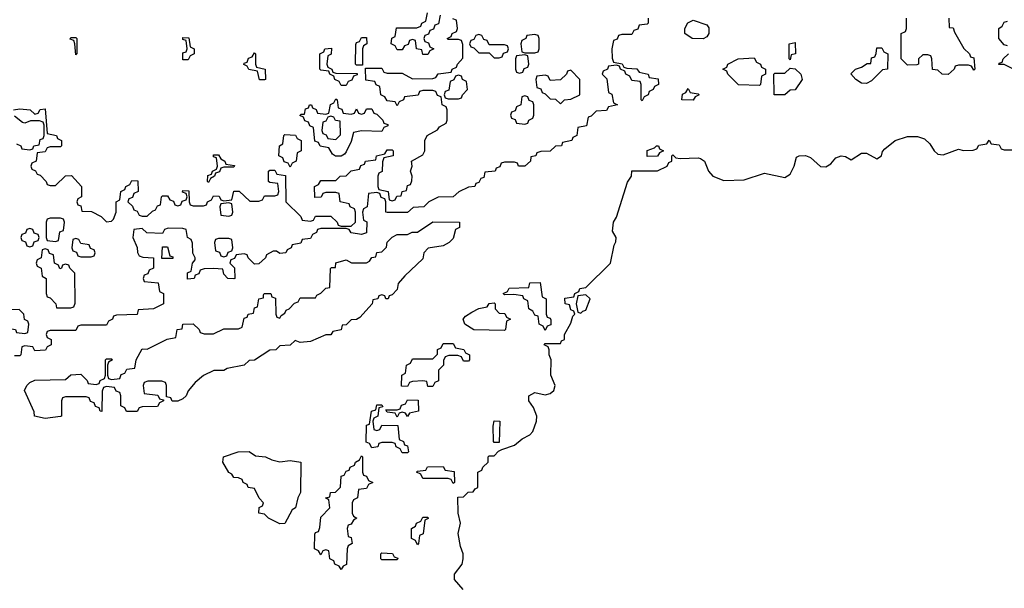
# Model space of a CAD drawing. Header units: inches. Extents: x 2773267 to 2867901, y 875810 to 985774.
# Tile 41 of 60: x 2822010 to 2825870, y 945015 to 947244. Entities that reach past the tile are written whole.
import ezdxf

# ---------------------------------------------------------------- set-up
doc = ezdxf.new("R2010")
doc.units = ezdxf.units.IN
doc.header["$MEASUREMENT"] = 0
doc.layers.add('C8924', color=7, linetype='Continuous')

msp = doc.modelspace()

# ---------------------------------------------------------------- linework, layer by layer
at = {"layer": 'C8924', "color": 6}
for points in [[(2821986, 946890), (2822010, 946894), (2822051.1, 946891.1), (2822070, 946874), (2822082, 946878), (2822090, 946892), (2822110, 946894), (2822118, 946798), (2822154, 946790), (2822158, 946778), (2822174, 946770), (2822174, 946750), (2822170, 946746), (2822130, 946746), (2822118, 946742), (2822110, 946726), (2822078, 946722), (2822074, 946690), (2822058, 946682), (2822054, 946670), (2822058, 946658), (2822072, 946652), (2822078, 946638), (2822090, 946634), (2822114, 946610), (2822118, 946598), (2822130, 946594), (2822150, 946594), (2822190, 946632), (2822212.7, 946632.7), (2822252, 946590), (2822252, 946550), (2822238, 946542), (2822234, 946530), (2822238, 946518), (2822250, 946514), (2822254, 946494), (2822291.6, 946491.6), (2822330, 946472), (2822350, 946452), (2822370, 946454), (2822378, 946462), (2822388, 946490), (2822388, 946530), (2822402, 946538), (2822406, 946570), (2822422, 946578), (2822426, 946590), (2822442, 946598), (2822450, 946614), (2822472.7, 946612.7), (2822474, 946570), (2822458, 946562), (2822452.7, 946547.3), (2822438, 946542), (2822434, 946530), (2822452.7, 946512.7), (2822458, 946498), (2822470, 946494), (2822478, 946478), (2822490, 946474), (2822510, 946474), (2822530, 946494), (2822542, 946498), (2822550, 946514), (2822562, 946518), (2822566, 946550), (2822570, 946554), (2822590, 946554), (2822598, 946538), (2822612.7, 946532.7), (2822618, 946518), (2822630, 946514), (2822642, 946518), (2822647.3, 946532.7), (2822662, 946538), (2822666, 946550), (2822662, 946562), (2822648, 946568), (2822650, 946574), (2822672.7, 946572.7), (2822674, 946530), (2822678, 946518), (2822690, 946514), (2822730, 946514), (2822742, 946518), (2822746, 946530), (2822762, 946538), (2822770, 946554), (2822791.6, 946551.6), (2822798, 946538), (2822810, 946534), (2822842, 946538), (2822850, 946572), (2822870, 946572), (2822912.7, 946532.7), (2822947.3, 946532.7), (2822962, 946538), (2822970, 946554), (2823010, 946554), (2823022, 946558), (2823026, 946570), (2823022, 946602), (2822990, 946606), (2822986, 946610), (2822986, 946650), (2822990, 946654), (2823010, 946654), (2823018, 946638), (2823052.7, 946632.7), (2823054, 946530), (2823112.7, 946472.7), (2823118, 946458), (2823150, 946454), (2823162, 946458), (2823170, 946474), (2823230, 946474), (2823254, 946450), (2823258, 946438), (2823270, 946434), (2823310, 946434), (2823326, 946450), (2823326, 946490), (2823322, 946502), (2823306, 946510), (2823302, 946522), (2823266, 946530), (2823262, 946562), (2823250, 946566), (2823210, 946566), (2823198, 946562), (2823191.6, 946548.4), (2823167.3, 946547.3), (2823166, 946590), (2823182, 946598), (2823190, 946614), (2823250, 946614), (2823266, 946630), (2823290, 946632), (2823310, 946652), (2823342, 946658), (2823348, 946672), (2823362, 946678), (2823366, 946690), (2823406, 946694), (2823409.1, 946710.9), (2823442, 946718), (2823450, 946734), (2823470, 946734), (2823474, 946730), (2823474, 946710), (2823438, 946702), (2823432.7, 946687.3), (2823431.1, 946648.9), (2823418, 946642), (2823414, 946630), (2823414, 946590), (2823418, 946578), (2823454, 946570), (2823458, 946538), (2823470, 946534), (2823482, 946538), (2823488, 946552), (2823506, 946554), (2823508.9, 946571.1), (2823526, 946574), (2823530, 946594), (2823542, 946598), (2823547.3, 946612.7), (2823548, 946630), (2823542, 946650), (2823548, 946670), (2823546, 946690), (2823590, 946714), (2823598, 946730), (2823598, 946770), (2823608, 946790), (2823648.4, 946811.6), (2823656.4, 946823.6), (2823682, 946838), (2823686, 946850), (2823686, 946890), (2823682, 946902), (2823666, 946910), (2823662, 946942), (2823647.3, 946947.3), (2823642, 946962), (2823630, 946966), (2823590, 946966), (2823578, 946962), (2823571.6, 946948.4), (2823518, 946942), (2823514, 946930), (2823498, 946922), (2823490, 946906), (2823482, 946922), (2823450, 946926), (2823442, 946942), (2823426, 946950), (2823422, 946982), (2823408, 946988), (2823402, 947002), (2823367.3, 947007.3), (2823366, 947054), (2823430, 947054), (2823438, 947038), (2823450, 947034), (2823510, 947034), (2823550, 947012), (2823630, 947014), (2823642, 947018), (2823650, 947032), (2823702, 947038), (2823706, 947050), (2823722, 947058), (2823726, 947070), (2823747.3, 947092.7), (2823747.3, 947147.3), (2823742, 947162), (2823730, 947166), (2823690, 947166), (2823686, 947170), (2823702, 947178), (2823706, 947190), (2823722, 947198), (2823726, 947210), (2823722, 947242), (2823708, 947248)], [(2824474, 947250), (2824474, 947230), (2824470, 947226), (2824438, 947222), (2824432.7, 947207.3), (2824418, 947202), (2824410, 947186), (2824370, 947186), (2824358, 947182), (2824352.7, 947167.3), (2824338, 947162), (2824332, 947130), (2824332.7, 947092.7), (2824338, 947078), (2824371.6, 947071.6), (2824378, 947058), (2824390, 947054), (2824430, 947052), (2824438, 947038), (2824474, 947030), (2824478, 947018), (2824512.7, 947012.7), (2824514, 946990), (2824498, 946982), (2824494, 946970), (2824478, 946962), (2824474, 946950), (2824458, 946942), (2824450, 946926), (2824446, 946930), (2824446, 946990), (2824442, 947002), (2824410, 947006), (2824402, 947022), (2824386, 947030), (2824382, 947042), (2824366, 947050), (2824362, 947062), (2824350, 947066), (2824318, 947062), (2824314, 947050), (2824298, 947042), (2824294, 947030), (2824311.6, 947011.6), (2824318, 946958), (2824331.6, 946951.6), (2824338, 946918), (2824354, 946910), (2824318, 946902), (2824310, 946888), (2824270, 946886), (2824250, 946866), (2824238, 946862), (2824232.7, 946827.3), (2824198, 946822), (2824194, 946790), (2824178, 946782), (2824174, 946770), (2824138, 946762), (2824134, 946750), (2824110, 946748), (2824090, 946728.7), (2824052.7, 946727.3), (2824038, 946722), (2824034, 946710), (2824014, 946706), (2824012, 946690), (2823990, 946669.3), (2823966, 946670), (2823962, 946682), (2823950, 946686), (2823910, 946686), (2823898, 946682), (2823892.7, 946667.3), (2823878, 946662), (2823874, 946650), (2823834, 946646), (2823830, 946626), (2823818, 946622), (2823810, 946606), (2823798, 946602), (2823794, 946590), (2823770, 946588), (2823731.1, 946568.9), (2823710, 946549), (2823650, 946548), (2823614, 946530), (2823594, 946510), (2823552.7, 946507.3), (2823530, 946488), (2823450, 946488), (2823446, 946490), (2823446, 946530), (2823442, 946542), (2823427.3, 946547.3), (2823422, 946562), (2823410, 946566), (2823378, 946562), (2823372, 946510), (2823358, 946502), (2823354, 946490), (2823358, 946458), (2823371.1, 946451.1), (2823370, 946408.7), (2823350, 946402), (2823310, 946408.7), (2823302, 946422), (2823290, 946426), (2823190, 946426), (2823178, 946422), (2823174, 946410), (2823158, 946402), (2823150, 946386), (2823118, 946382), (2823111.6, 946368.4), (2823078, 946362), (2823074, 946350), (2823058, 946342), (2823054, 946330), (2823030, 946328), (2823016.4, 946336.4), (2823003.6, 946336.4), (2822978, 946322), (2822974, 946310), (2822947.3, 946287.3), (2822930, 946286), (2822906, 946310), (2822902, 946322), (2822890, 946326), (2822858, 946322), (2822852, 946308), (2822838, 946302), (2822834, 946290), (2822851.6, 946271.6), (2822854, 946230), (2822850, 946228), (2822826, 946230), (2822810, 946246), (2822806, 946266), (2822770, 946268.7), (2822732.7, 946267.3), (2822718, 946262), (2822712, 946248), (2822698, 946242), (2822694, 946230), (2822667.3, 946227.3), (2822668.4, 946251.6), (2822682, 946258), (2822688, 946290), (2822698, 946302), (2822698, 946310), (2822688.9, 946328.9), (2822687.3, 946367.3), (2822682, 946382), (2822668, 946390), (2822662, 946422), (2822650, 946426), (2822592.7, 946427.3), (2822578, 946422), (2822570, 946406), (2822508.4, 946408.4), (2822490, 946426), (2822458, 946422), (2822454, 946390), (2822471.1, 946351.1), (2822472, 946332), (2822478, 946318), (2822492.7, 946312.7), (2822534, 946310), (2822534, 946270), (2822518, 946262), (2822512.7, 946247.3), (2822498, 946242), (2822494, 946230), (2822498, 946218), (2822552.7, 946212.7), (2822558, 946178), (2822574, 946170), (2822574, 946130), (2822534, 946110), (2822474, 946106), (2822470, 946088.7), (2822390, 946086), (2822378, 946082), (2822374, 946070), (2822358, 946062), (2822350, 946046), (2822250, 946046), (2822238, 946042), (2822230, 946026), (2822130, 946026), (2822118, 946022), (2822114, 946010), (2822118, 945998), (2822134, 945990), (2822134, 945970), (2822118, 945962), (2822111.1, 945948.9), (2822070, 945946), (2822062, 945962), (2822030, 945966), (2822018, 945962), (2822014, 945930), (2822010, 945926), (2821990, 945926)], [(2823658, 947262), (2823652, 947228), (2823638, 947222), (2823632.7, 947207.3), (2823618, 947202), (2823612.7, 947187.3), (2823598, 947182), (2823594, 947170), (2823598, 947158), (2823612.7, 947152.7), (2823618, 947138), (2823634, 947130), (2823618, 947122), (2823610, 947108), (2823590, 947108), (2823586, 947126), (2823566, 947130), (2823562, 947162), (2823550, 947166), (2823538, 947162), (2823532.7, 947147.3), (2823518, 947142), (2823510, 947126), (2823490, 947126), (2823482, 947142), (2823466, 947150), (2823468.4, 947171.6), (2823482, 947178), (2823487.3, 947212.7), (2823567.3, 947212.7), (2823582, 947218), (2823586, 947230), (2823602, 947238), (2823608.9, 947271.1)], [(2825652, 947250), (2825654, 947214), (2825670, 947212), (2825674.8, 947194.8), (2825711.3, 947131.3), (2825734, 947110), (2825738, 947098), (2825750, 947094), (2825754, 947050), (2825750, 947046), (2825742, 947062), (2825730, 947066), (2825690, 947066), (2825678, 947062), (2825674, 947050), (2825650, 947029), (2825626, 947030), (2825610, 947046), (2825588.9, 947048.9), (2825586, 947090), (2825582, 947102), (2825570, 947106), (2825550, 947106), (2825534, 947090), (2825534, 947070), (2825527.3, 947067.3), (2825490, 947066), (2825466, 947090), (2825466, 947190), (2825482, 947198), (2825486, 947210), (2825486, 947250)], [(2825882, 947142), (2825870, 947146), (2825848.7, 947170), (2825848, 947210), (2825862, 947218), (2825870, 947234), (2825882, 947238)], [(2825906, 947050), (2825870, 947068), (2825848.4, 947068.4), (2825850, 947074), (2825862, 947078), (2825866, 947090), (2825886, 947110)], [(2821998, 946758), (2822014, 946750), (2822018, 946738), (2822050, 946734), (2822062, 946738), (2822066, 946750), (2822086, 946754), (2822090, 946774), (2822102, 946778), (2822106, 946790), (2822106, 946830), (2822102, 946842), (2822087.3, 946847.3), (2822052.7, 946847.3), (2822030, 946838), (2822020.4, 946840.4), (2821990, 946866)], [(2823749, 945010), (2823714, 945050), (2823714, 945070), (2823744, 945110), (2823749, 945130), (2823749, 945150), (2823738.6, 945178.6), (2823728.7, 945230), (2823738, 945270), (2823728.7, 945310), (2823728, 945372), (2823750, 945374), (2823768, 945392), (2823787.3, 945392.7), (2823795.3, 945404.7), (2823806, 945410), (2823806, 945470), (2823822, 945478), (2823826, 945490), (2823846, 945510), (2823846, 945530), (2823850, 945534), (2823870, 945534), (2823887.3, 945552.7), (2823900.4, 945559.6), (2823950, 945576), (2823979.3, 945600.7), (2824010, 945616), (2824021.2, 945630), (2824036, 945670), (2824037.2, 945690), (2824024, 945724), (2824006, 945750), (2824006, 945770), (2824030, 945782), (2824070, 945773.4), (2824090, 945778), (2824103.7, 945790), (2824109.4, 945810), (2824092.7, 945850), (2824094, 945910), (2824086, 945930), (2824086, 945950), (2824082, 945962), (2824066, 945970), (2824070, 945974), (2824130, 945974), (2824134.6, 945985.4), (2824146, 945990), (2824146, 946010), (2824170, 946054), (2824178, 946082), (2824186, 946090), (2824182, 946102), (2824170, 946106), (2824166, 946126), (2824148, 946130), (2824147.3, 946152.7), (2824182, 946158), (2824186, 946170), (2824202, 946178), (2824206, 946190), (2824230, 946194), (2824326, 946290), (2824340.4, 946359.6), (2824347.3, 946372.7), (2824348, 946390), (2824334.6, 946414.6), (2824338, 946450), (2824349.2, 946470), (2824393.2, 946606.8), (2824408.7, 946630), (2824410, 946652), (2824510, 946651), (2824548, 946670), (2824555.3, 946684.7), (2824566, 946690), (2824566, 946710), (2824570, 946714), (2824582, 946702), (2824599.6, 946699.6), (2824670, 946703), (2824679.5, 946699.5), (2824694.8, 946690), (2824710.6, 946650), (2824726.8, 946630), (2824770, 946613), (2824850, 946616.4), (2824930, 946643), (2825010, 946626), (2825030, 946638.8), (2825046, 946670), (2825055.3, 946704.7), (2825066, 946710), (2825090, 946711), (2825110, 946704), (2825149, 946669), (2825170, 946666.7), (2825190, 946679.3), (2825210, 946702), (2825230, 946710.7), (2825247.9, 946707.9), (2825270, 946694.8), (2825310, 946720.7), (2825330, 946720.7), (2825370, 946698.8), (2825388.7, 946710), (2825392.9, 946727.1), (2825402, 946738), (2825442, 946770), (2825490, 946786), (2825530, 946785.5), (2825557.1, 946777.1), (2825577.5, 946757.5), (2825594.8, 946730), (2825610, 946717.3), (2825630, 946714), (2825690, 946736), (2825710, 946731.3), (2825747.3, 946732.7), (2825762, 946738), (2825770, 946752), (2825802, 946758), (2825810, 946771.3), (2825818, 946758), (2825850, 946754), (2825858, 946738), (2825870, 946734), (2825910, 946734)]]:
    msp.add_lwpolyline(points, dxfattribs=at)
for points in [[(2824690, 947168.7), (2824646, 947170), (2824618, 947190), (2824618, 947210), (2824628.7, 947231.3), (2824650, 947242), (2824703.6, 947223.6), (2824711.6, 947211.6), (2824712, 947190), (2824703.6, 947176.4)], [(2822230, 947106), (2822226, 947150), (2822222, 947162), (2822207.3, 947167.3), (2822210, 947174), (2822230, 947174), (2822234, 947170), (2822234, 947110)], [(2822650, 947086), (2822649.1, 947089.1), (2822650, 947114), (2822662, 947118), (2822666, 947130), (2822662, 947162), (2822650, 947166), (2822650, 947174), (2822672.7, 947172.7), (2822678, 947138), (2822694, 947130), (2822694, 947110), (2822678, 947102), (2822670, 947086)], [(2823330, 947066), (2823326, 947070), (2823327.3, 947147.3), (2823330, 947154), (2823342, 947158), (2823350, 947174), (2823370, 947174), (2823371.1, 947148.9), (2823358, 947142), (2823354, 947130), (2823354, 947066), (2823350, 947066)], [(2823810, 947186), (2823798, 947182), (2823790, 947166), (2823778, 947162), (2823774, 947150), (2823778, 947138), (2823790, 947134), (2823810, 947114), (2823850, 947114), (2823870, 947094), (2823890, 947094), (2823902, 947098), (2823907.3, 947112.7), (2823922, 947118), (2823926, 947130), (2823922, 947142), (2823910, 947146), (2823850, 947146), (2823842, 947162), (2823830, 947166), (2823822, 947182)], [(2824030, 947186), (2823998, 947182), (2823994, 947170), (2823978, 947162), (2823974, 947150), (2823978, 947118), (2823990, 947114), (2824030, 947114), (2824042, 947118), (2824046, 947130), (2824046, 947170), (2824042, 947182)], [(2823270, 946986), (2823262, 947002), (2823246, 947010), (2823242, 947022), (2823226, 947030), (2823222, 947042), (2823190, 947046), (2823186, 947050), (2823186, 947110), (2823202, 947118), (2823206, 947130), (2823232, 947132), (2823231.1, 947108.9), (2823218, 947102), (2823214, 947070), (2823218, 947058), (2823234, 947050), (2823238, 947038), (2823250, 947034), (2823332.7, 947032.7), (2823332.7, 947027.3), (2823318, 947022), (2823312.7, 947007.3), (2823298, 947002), (2823290, 946986)], [(2825030, 947086), (2825026, 947090), (2825026, 947150), (2825050, 947154), (2825051, 947110), (2825034, 947106)], [(2825330, 946994), (2825310, 946995.3), (2825288, 947010), (2825268.4, 947031.6), (2825286, 947050), (2825310, 947058), (2825332.7, 947072.7), (2825347.3, 947072.7), (2825350, 947094), (2825362, 947098), (2825368, 947112), (2825370, 947134), (2825390, 947134), (2825398, 947118), (2825414, 947110), (2825412, 947050), (2825392, 947048), (2825350, 947004)], [(2822950, 947008), (2822942, 947042), (2822908.4, 947048.4), (2822902, 947062), (2822888.4, 947068.4), (2822890, 947074), (2822902, 947078), (2822907.3, 947092.7), (2822922, 947098), (2822930, 947114), (2822934, 947110), (2822934, 947070), (2822938, 947058), (2822972, 947050), (2822974, 947010), (2822970, 947008)], [(2823990, 947106), (2823958, 947102), (2823954, 947090), (2823954, 947050), (2823958, 947038), (2823970, 947034), (2823982, 947038), (2823987.3, 947052.7), (2824002, 947058), (2824006, 947070), (2824002, 947102)], [(2824910, 946986), (2824828.4, 946988.4), (2824786, 947030), (2824782, 947042), (2824766, 947050), (2824782, 947058), (2824786, 947070), (2824826, 947090), (2824890, 947094), (2824898, 947078), (2824914, 947070), (2824918, 947058), (2824934, 947050), (2824934, 947030), (2824918, 947022), (2824914, 946990)], [(2825010, 946949.2), (2824968, 946950), (2824966, 947030), (2824970, 947034), (2825010, 947034), (2825030, 947054), (2825050, 947051.3), (2825072, 947030), (2825078, 947010), (2825050, 946968.7), (2825030, 946968)], [(2823730, 947026), (2823718, 947022), (2823712, 947008), (2823698, 947002), (2823692, 946968), (2823678, 946962), (2823674, 946950), (2823678, 946938), (2823690, 946934), (2823730, 946934), (2823742, 946938), (2823746, 946950), (2823766, 946970), (2823762, 947002), (2823746, 947010), (2823742, 947022)], [(2824170, 947046), (2824158, 947042), (2824154, 947030), (2824130, 947008), (2824090, 947006), (2824082, 947022), (2824070, 947026), (2824038, 947022), (2824034, 947010), (2824038, 946978), (2824052.7, 946972.7), (2824058, 946958), (2824070, 946954), (2824090, 946934), (2824110, 946932), (2824130, 946914), (2824146, 946930), (2824170, 946932), (2824206, 946950), (2824206, 947010)], [(2824650, 946928.7), (2824606, 946930), (2824608.4, 946951.6), (2824622, 946958), (2824630, 946974), (2824638, 946958), (2824670, 946954), (2824674, 946950), (2824658, 946942)], [(2823990, 946946), (2823978, 946942), (2823974, 946910), (2823958, 946902), (2823952.7, 946887.3), (2823938, 946882), (2823934, 946870), (2823938, 946858), (2823952.7, 946852.7), (2823958, 946838), (2823990, 946834), (2824002, 946838), (2824006, 946850), (2824022, 946858), (2824026, 946870), (2824026, 946910), (2824022, 946922), (2824007.3, 946927.3), (2824002, 946942)], [(2823310, 946874), (2823322, 946878), (2823330, 946894), (2823338, 946878), (2823350, 946874), (2823362, 946878), (2823370, 946894), (2823390, 946894), (2823398, 946878), (2823410, 946874), (2823434, 946850), (2823438, 946838), (2823452.7, 946832.7), (2823452.7, 946827.3), (2823438, 946822), (2823430, 946806), (2823350, 946808), (2823318, 946802), (2823310, 946766), (2823290, 946726), (2823283.6, 946716.4), (2823270, 946708.7), (2823248.4, 946708.4), (2823236.4, 946716.4), (2823222, 946742), (2823188.4, 946748.4), (2823182, 946762), (2823167.3, 946767.3), (2823162, 946822), (2823147.3, 946827.3), (2823142, 946842), (2823127.3, 946847.3), (2823122, 946862), (2823108.7, 946868.7), (2823114, 946874), (2823126, 946874), (2823130, 946894), (2823142, 946898), (2823146, 946910), (2823154, 946910), (2823158, 946898), (2823172, 946892), (2823178, 946878), (2823210, 946874), (2823222, 946878), (2823228.4, 946911.6), (2823242, 946918), (2823250, 946934), (2823254, 946930), (2823258, 946898), (2823272.7, 946892.7), (2823278, 946878)], [(2823230, 946866), (2823218, 946862), (2823210, 946846), (2823198, 946842), (2823194, 946810), (2823198, 946798), (2823212, 946792), (2823218, 946778), (2823250, 946774), (2823267.3, 946792.7), (2823266, 946846), (2823248.4, 946848.4), (2823242, 946862)], [(2823070, 946666), (2823062, 946682), (2823047.3, 946687.3), (2823042, 946702), (2823026, 946710), (2823028, 946750), (2823042, 946758), (2823046, 946790), (2823050, 946794), (2823091.6, 946791.6), (2823098, 946778), (2823114, 946770), (2823114, 946730), (2823098, 946722), (2823094, 946690), (2823078, 946682)], [(2824470, 946708), (2824469.3, 946730.7), (2824498, 946742), (2824506, 946750), (2824514, 946750), (2824518, 946738), (2824534, 946730), (2824518, 946722), (2824510, 946708.7)], [(2822750, 946606), (2822746, 946610), (2822747.3, 946632.7), (2822762, 946638), (2822766, 946650), (2822782, 946658), (2822786, 946670), (2822782, 946702), (2822770, 946706), (2822770, 946714), (2822790, 946714), (2822798, 946698), (2822814, 946690), (2822818, 946678), (2822852.7, 946672.7), (2822850, 946666), (2822810, 946666), (2822798, 946662), (2822792.7, 946647.3), (2822778, 946642), (2822774, 946630), (2822758, 946622)], [(2822830, 946526), (2822798, 946522), (2822794, 946510), (2822798, 946478), (2822830, 946474), (2822842, 946478), (2822846, 946490), (2822842, 946522)], [(2823446, 946150), (2823442, 946162), (2823430, 946166), (2823418, 946162), (2823414, 946150), (2823394, 946146), (2823392, 946130), (2823343.6, 946076.4), (2823330, 946068.7), (2823310, 946068), (2823290, 946048), (2823274, 946046), (2823270, 946028), (2823238, 946022), (2823230, 946008), (2823210, 946008), (2823150, 945982), (2823110, 945978), (2823090, 945986), (2823070, 945968), (2823030, 945966), (2823014, 945950), (2822990, 945948), (2822930, 945909), (2822910, 945908), (2822890, 945889.2), (2822823.6, 945876.4), (2822810, 945869.2), (2822771.3, 945868.7), (2822731, 945849), (2822698, 945822), (2822671, 945789), (2822662, 945770), (2822650, 945758), (2822630, 945748), (2822608.4, 945748.4), (2822602, 945762), (2822586, 945766), (2822586, 945810), (2822582, 945822), (2822567.3, 945827.3), (2822512.7, 945827.3), (2822498, 945822), (2822494, 945810), (2822498, 945778), (2822552, 945772), (2822558, 945758), (2822574, 945754), (2822574, 945750), (2822558, 945742), (2822550, 945728), (2822490, 945726), (2822478, 945722), (2822470, 945708), (2822428.4, 945708.4), (2822422, 945722), (2822406, 945730), (2822406, 945770), (2822402, 945782), (2822388, 945788), (2822382, 945802), (2822350, 945806), (2822338, 945802), (2822332.7, 945787.3), (2822331.6, 945708.4), (2822326, 945710), (2822322, 945722), (2822307.3, 945727.3), (2822302, 945742), (2822287.3, 945747.3), (2822282, 945762), (2822270, 945766), (2822190, 945766), (2822178, 945762), (2822174, 945750), (2822174, 945690), (2822170, 945688.7), (2822110, 945681.2), (2822068, 945690), (2822067.3, 945707.3), (2822028.7, 945790), (2822038, 945810), (2822050, 945822), (2822070, 945831.3), (2822190, 945834), (2822210, 945852), (2822250, 945854), (2822274, 945830), (2822278, 945818), (2822310, 945814), (2822322, 945818), (2822326, 945830), (2822342, 945838), (2822346, 945850), (2822346, 945910), (2822350, 945914), (2822370, 945914), (2822374, 945910), (2822358, 945902), (2822354, 945890), (2822354, 945850), (2822358, 945838), (2822370, 945834), (2822402, 945838), (2822407.3, 945852.7), (2822422, 945858), (2822430, 945874), (2822462, 945878), (2822466, 945910), (2822490, 945954), (2822510, 945952), (2822588.4, 945991.6), (2822622, 945998), (2822628, 946030), (2822647.3, 946032.7), (2822650, 946051), (2822690, 946051.3), (2822714, 946030), (2822718, 946018), (2822732.7, 946012.7), (2822770, 946012), (2822810, 946032), (2822867.3, 946032.7), (2822882, 946038), (2822890, 946074), (2822902, 946078), (2822906, 946090), (2822926, 946094), (2822930, 946114), (2822942, 946118), (2822948, 946150), (2822966, 946154), (2822966, 946166), (2822968, 946170), (2822970.9, 946170.9), (2822994, 946170), (2822998, 946158), (2823012.7, 946152.7), (2823014, 946090), (2823018, 946078), (2823030, 946074), (2823035.3, 946084.7), (2823050, 946094), (2823054.6, 946105.4), (2823066, 946110), (2823087.3, 946132.7), (2823102, 946138), (2823110, 946154), (2823170, 946154), (2823175.3, 946164.7), (2823190, 946172), (2823210, 946192), (2823226, 946194), (2823228, 946268), (2823232, 946272), (2823248, 946272), (2823250, 946290.8), (2823290, 946302), (2823311.3, 946291.3), (2823369, 946291), (2823382, 946298), (2823390, 946312), (2823406, 946314), (2823410, 946332), (2823430, 946334), (2823448, 946352), (2823450, 946372), (2823470, 946392), (2823490, 946402), (2823530, 946402), (2823549.1, 946410.9), (2823570, 946411), (2823630, 946452), (2823734, 946450), (2823734, 946430), (2823718, 946422), (2823710, 946386), (2823694, 946370), (2823670, 946358), (2823612, 946348), (2823594, 946330), (2823590, 946306), (2823519.6, 946240.4), (2823494, 946210), (2823490, 946186), (2823470, 946166), (2823458, 946162), (2823454, 946150)], [(2822170, 946466), (2822130, 946466), (2822118, 946462), (2822114, 946450), (2822114, 946390), (2822118, 946378), (2822150, 946374), (2822162, 946378), (2822167.3, 946412.7), (2822182, 946418), (2822186, 946450), (2822182, 946462)], [(2822050, 946426), (2822038, 946422), (2822032.7, 946407.3), (2822018, 946402), (2822014, 946390), (2822018, 946378), (2822032.7, 946372.7), (2822038, 946358), (2822050, 946354), (2822062, 946358), (2822067.3, 946372.7), (2822082, 946378), (2822086, 946390), (2822082, 946402), (2822067.3, 946407.3), (2822062, 946422)], [(2822230, 946386), (2822218, 946382), (2822214, 946350), (2822218, 946338), (2822232.7, 946332.7), (2822238, 946318), (2822250, 946314), (2822290, 946314), (2822302, 946318), (2822306, 946330), (2822302, 946342), (2822287.3, 946347.3), (2822282, 946362), (2822250, 946366), (2822242, 946382)], [(2822830, 946386), (2822790, 946386), (2822778, 946382), (2822774, 946370), (2822778, 946338), (2822792.7, 946332.7), (2822798, 946318), (2822810, 946314), (2822822, 946318), (2822827.3, 946332.7), (2822842, 946338), (2822846, 946350), (2822842, 946382)], [(2822110, 946346), (2822098, 946342), (2822094, 946310), (2822078, 946302), (2822074, 946290), (2822078, 946278), (2822094, 946270), (2822098, 946238), (2822114, 946230), (2822114, 946170), (2822118, 946158), (2822130, 946154), (2822152, 946130), (2822154, 946114), (2822210, 946114), (2822222, 946118), (2822227.3, 946132.7), (2822226, 946250), (2822206, 946270), (2822202, 946282), (2822190, 946286), (2822178, 946282), (2822174, 946270), (2822167.3, 946267.3), (2822162, 946282), (2822146, 946290), (2822142, 946322), (2822127.3, 946327.3), (2822122, 946342)], [(2822567.3, 946307.3), (2822570, 946354), (2822590, 946354), (2822598, 946318), (2822610, 946314), (2822610, 946308)], [(2824070, 946026), (2824062, 946042), (2824046, 946050), (2824042, 946082), (2824030, 946086), (2824022, 946102), (2824006, 946110), (2824002, 946142), (2823986, 946150), (2823982, 946162), (2823947.3, 946167.3), (2823910, 946166), (2823906, 946170), (2823922, 946178), (2823928.4, 946191.6), (2824006, 946194), (2824010, 946212), (2824050, 946214), (2824058, 946158), (2824074, 946150), (2824074, 946090), (2824078, 946078), (2824090, 946074), (2824092.7, 946067.3), (2824092.7, 946047.3), (2824078, 946042)], [(2824230, 946166), (2824198, 946162), (2824192, 946130), (2824198, 946098), (2824210, 946094), (2824218, 946102), (2824230, 946104.7), (2824246, 946150)], [(2823910, 946026), (2823790, 946028.7), (2823755.3, 946050), (2823748.7, 946070), (2823758, 946082), (2823782, 946098), (2823810, 946112), (2823842, 946118), (2823850, 946132), (2823870, 946134), (2823874, 946130), (2823874, 946110), (2823890, 946094), (2823911.6, 946091.6), (2823918, 946078), (2823934, 946070), (2823918, 946062), (2823914, 946030)], [(2822007.3, 946107.3), (2821970, 946106), (2821952.7, 946087.3), (2821954, 946050), (2821970, 946034), (2821994, 946030), (2821998, 946018), (2822030, 946014), (2822042, 946018), (2822046, 946050), (2822042, 946062), (2822028.7, 946068.7), (2822026, 946090)], [(2823750, 945906), (2823742, 945922), (2823727.3, 945927.3), (2823692.7, 945927.3), (2823678, 945922), (2823672, 945908), (2823671.3, 945890), (2823652, 945870), (2823651.6, 945828.4), (2823638, 945822), (2823630, 945806), (2823610, 945806), (2823606, 945826), (2823590, 945828), (2823550, 945826), (2823538, 945822), (2823530, 945806), (2823507.3, 945807.3), (2823508, 945850), (2823522, 945858), (2823526, 945890), (2823542, 945898), (2823550, 945914), (2823630, 945914), (2823647.3, 945932.7), (2823648.4, 945951.6), (2823662, 945958), (2823670, 945974), (2823710, 945974), (2823718, 945958), (2823751.6, 945951.6), (2823758, 945938), (2823774, 945930), (2823774, 945910), (2823770, 945906)], [(2823530, 945688), (2823522, 945702), (2823510, 945706), (2823498, 945702), (2823490, 945686), (2823482, 945702), (2823450, 945706), (2823446, 945714), (2823490, 945714), (2823502, 945718), (2823507.3, 945732.7), (2823522, 945738), (2823530, 945754), (2823572.7, 945752.7), (2823574, 945710), (2823538, 945702)], [(2823410, 945634), (2823422, 945638), (2823430, 945654), (2823492.7, 945652.7), (2823498, 945598), (2823514, 945590), (2823518, 945578), (2823530, 945574), (2823534, 945550), (2823530, 945546), (2823510, 945546), (2823502, 945562), (2823486, 945570), (2823482, 945582), (2823470, 945586), (2823430, 945586), (2823418, 945582), (2823414, 945570), (2823390, 945566), (2823382, 945582), (2823368, 945588), (2823370, 945654), (2823382, 945658), (2823388.7, 945710), (2823406, 945714), (2823410, 945734), (2823430, 945734), (2823434, 945726), (2823418, 945722), (2823414, 945690), (2823398, 945682), (2823394, 945670), (2823398, 945638)], [(2823870, 945586), (2823868, 945590), (2823866, 945650), (2823870, 945672), (2823892, 945670), (2823890, 945586)], [(2823030, 945511), (2823070, 945516), (2823112, 945510), (2823111, 945390), (2823101, 945370), (2823091, 945330), (2823078, 945322), (2823050, 945268.7), (2823030, 945268), (2822986, 945290), (2822970, 945306), (2822948, 945310), (2822948.4, 945331.6), (2822962, 945338), (2822966, 945350), (2822948.4, 945368.4), (2822930, 945406), (2822906, 945410), (2822902, 945422), (2822886, 945430), (2822882, 945442), (2822868.4, 945448.4), (2822850, 945449), (2822842, 945462), (2822830, 945468.7), (2822806, 945510), (2822809.6, 945530.3), (2822866, 945550), (2822909.4, 945550.6), (2822934.8, 945534.8), (2822974, 945530), (2822998, 945518)], [(2823270, 945088), (2823262, 945102), (2823246, 945110), (2823242, 945122), (2823226, 945130), (2823222, 945162), (2823210, 945166), (2823198, 945162), (2823190, 945146), (2823182, 945162), (2823166, 945170), (2823167.3, 945227.3), (2823170, 945234), (2823182, 945238), (2823187.3, 945252.7), (2823190, 945294), (2823226, 945330), (2823222, 945362), (2823208.7, 945370), (2823226, 945374), (2823228, 945390), (2823248, 945392), (2823268, 945412), (2823270, 945454), (2823282, 945458), (2823290, 945474), (2823302, 945478), (2823306, 945490), (2823322, 945498), (2823326, 945510), (2823342, 945518), (2823350, 945534), (2823354, 945530), (2823354, 945470), (2823358, 945458), (2823370, 945454), (2823378, 945438), (2823394, 945430), (2823378, 945422), (2823370, 945406), (2823338, 945402), (2823334, 945370), (2823318, 945362), (2823314, 945350), (2823314, 945310), (2823318, 945298), (2823332, 945290), (2823318, 945282), (2823310, 945266), (2823298, 945262), (2823294, 945250), (2823298, 945218), (2823310, 945214), (2823314, 945190), (2823298, 945182), (2823294, 945170), (2823291.6, 945108.4), (2823278, 945102)], [(2823710, 945426), (2823702, 945442), (2823690, 945446), (2823590, 945446), (2823582, 945462), (2823566, 945470), (2823570, 945474), (2823602, 945478), (2823608.7, 945491.3), (2823670, 945492), (2823678, 945478), (2823712.7, 945472.7), (2823714, 945430)], [(2823570, 945186), (2823562, 945202), (2823546, 945210), (2823546, 945250), (2823562, 945258), (2823566, 945270), (2823582, 945278), (2823590, 945294), (2823610, 945294), (2823612, 945288), (2823598, 945282), (2823591.6, 945228.4), (2823578, 945222), (2823574, 945190)], [(2823430, 945126), (2823426, 945130), (2823426, 945150), (2823430, 945154), (2823471.6, 945151.6), (2823478, 945138), (2823492.7, 945132.7), (2823490, 945126)]]:
    msp.add_lwpolyline(points, close=True, dxfattribs=at)

doc.saveas('drawing.dxf')
